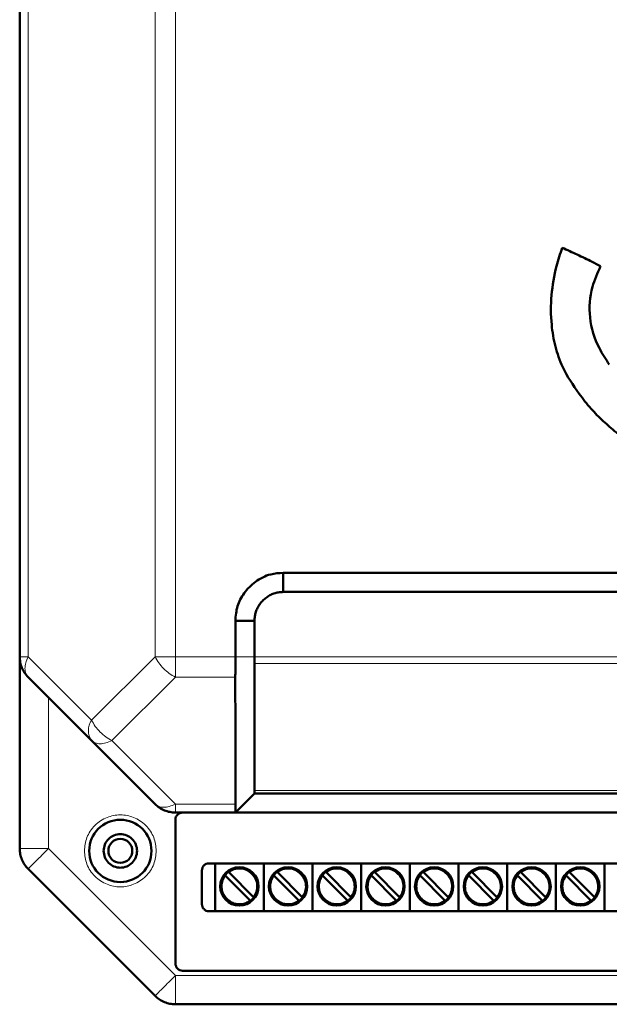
# Model space of a CAD drawing. Header units: millimetres. Extents: x 0 to 594, y 0 to 420.
# Tile 3 of 11: x 102 to 127, y 187 to 229. Entities that reach past the tile are written whole.
import ezdxf

# ---------------------------------------------------------------- set-up
doc = ezdxf.new("R2010")
doc.units = ezdxf.units.MM

msp = doc.modelspace()

# ---------------------------------------------------------------- linework, layer by layer
at = {"color": 7, "linetype": 'Continuous', "lineweight": 50}
for p, q in [((102.026, 283.932), (102.026, 201.926)), ((113.026, 205.429), (153.026, 205.429)), ((113.026, 205.429), (113.026, 204.629)), ((113.026, 204.629), (153.026, 204.629)), ((111.026, 201.926), (111.026, 203.429)), ((111.826, 203.429), (111.026, 203.429)), ((111.826, 201.926), (111.826, 203.429)), ((102.026, 193.926), (102.026, 201.926)), ((111.826, 196.346), (111.826, 201.643)), ((102.378, 201.077), (105.026, 198.429)), ((105.026, 198.429), (107.675, 195.78)), ((111.026, 195.429), (111.686, 196.088)), ((154.226, 196.229), (111.826, 196.229)), ((111.026, 195.429), (108.523, 195.429)), ((108.526, 189.129), (108.526, 195.129)), ((111.026, 195.429), (155.027, 195.429)), ((102.378, 193.077), (107.675, 187.78)), ((109.926, 193.309), (156.126, 193.309)), ((110.178, 193.309), (110.178, 191.309)), ((112.21, 193.309), (112.21, 191.309)), ((114.242, 193.309), (114.242, 191.309)), ((116.274, 193.309), (116.274, 191.309)), ((118.306, 193.309), (118.306, 191.309)), ((120.338, 193.309), (120.338, 191.309)), ((122.37, 193.309), (122.37, 191.309)), ((124.402, 193.309), (124.402, 191.309)), ((126.434, 193.309), (126.434, 191.309)), ((109.626, 191.609), (109.626, 193.009)), ((111.628, 191.774), (110.619, 192.782)), ((110.761, 192.924), (111.769, 191.915)), ((113.66, 191.774), (112.651, 192.782)), ((112.793, 192.924), (113.801, 191.915)), ((115.692, 191.774), (114.683, 192.782)), ((114.825, 192.924), (115.833, 191.915)), ((117.724, 191.774), (116.715, 192.782)), ((116.857, 192.924), (117.865, 191.915)), ((119.756, 191.774), (118.747, 192.782)), ((118.889, 192.924), (119.897, 191.915)), ((121.788, 191.774), (120.779, 192.782)), ((120.921, 192.924), (121.929, 191.915)), ((123.82, 191.774), (122.811, 192.782)), ((122.953, 192.924), (123.961, 191.915)), ((125.852, 191.774), (124.843, 192.782)), ((124.985, 192.924), (125.993, 191.915)), ((156.126, 191.309), (109.926, 191.309)), ((157.226, 188.829), (108.826, 188.829)), ((108.523, 187.429), (157.529, 187.429))]:
    msp.add_line(p, q, dxfattribs=at)
at = {"color": 9, "linetype": 'Continuous', "lineweight": 18}
for p, q in [((102.378, 283.932), (102.378, 201.926)), ((107.675, 283.932), (107.675, 201.926)), ((108.523, 283.932), (108.523, 201.926)), ((102.026, 201.926), (102.378, 201.926)), ((102.378, 201.926), (105.026, 199.277)), ((105.026, 199.277), (107.675, 201.926)), ((108.523, 201.926), (108.523, 201.077)), ((108.523, 201.926), (111.026, 201.926)), ((111.026, 201.926), (111.826, 201.926)), ((111.826, 201.926), (154.226, 201.926)), ((111.826, 201.643), (154.226, 201.643)), ((108.523, 201.077), (105.875, 198.429)), ((108.523, 201.077), (111.024, 201.077)), ((103.226, 200.229), (103.226, 193.926)), ((105.875, 198.429), (108.523, 195.78)), ((111.826, 196.346), (154.226, 196.346)), ((108.523, 195.78), (111.026, 195.78)), ((108.523, 195.78), (108.523, 195.429)), ((102.026, 193.926), (103.226, 193.926)), ((103.226, 193.926), (108.523, 188.629)), ((108.523, 188.629), (157.529, 188.629)), ((108.523, 188.629), (108.523, 187.429))]:
    msp.add_line(p, q, dxfattribs=at)
at = {"color": 7, "linetype": 'Continuous', "lineweight": 50}
for centre, radius in [((106.226, 193.829), 1.3), ((106.226, 193.829), 0.5), ((111.194, 192.349), 0.8), ((113.226, 192.349), 0.8), ((115.258, 192.349), 0.8), ((117.29, 192.349), 0.8), ((119.322, 192.349), 0.8), ((121.354, 192.349), 0.8), ((123.386, 192.349), 0.8), ((125.418, 192.349), 0.8)]:
    msp.add_circle(centre, radius, dxfattribs=at)
at = {"color": 9, "linetype": 'Continuous', "lineweight": 18}
msp.add_arc((105.635, 198.853), 0.742, 145.1431, 214.8569, dxfattribs=at)
at = {"color": 7, "linetype": 'Continuous', "lineweight": 50}
for centre, start, end in [((111.194, 192.349), 322.5608, 127.4392), ((113.226, 192.349), 322.5608, 127.4392), ((115.258, 192.349), 322.5608, 127.4392), ((117.29, 192.349), 322.5608, 127.4392), ((119.322, 192.349), 322.5608, 127.4392), ((121.354, 192.349), 322.5608, 127.4392), ((123.386, 192.349), 322.5608, 127.4392), ((125.418, 192.349), 322.5608, 127.4392), ((111.194, 192.349), 142.5608, 307.4392), ((111.194, 192.349), 127.4392, 142.5608), ((113.226, 192.349), 142.5608, 307.4392), ((113.226, 192.349), 127.4392, 142.5608), ((115.258, 192.349), 142.5608, 307.4392), ((115.258, 192.349), 127.4392, 142.5608), ((117.29, 192.349), 142.5608, 307.4392), ((117.29, 192.349), 127.4392, 142.5608), ((119.322, 192.349), 142.5608, 307.4392), ((119.322, 192.349), 127.4392, 142.5608), ((121.354, 192.349), 142.5608, 307.4392), ((121.354, 192.349), 127.4392, 142.5608), ((123.386, 192.349), 142.5608, 307.4392), ((123.386, 192.349), 127.4392, 142.5608), ((125.418, 192.349), 142.5608, 307.4392), ((125.418, 192.349), 127.4392, 142.5608), ((111.194, 192.349), 307.4392, 322.5608), ((113.226, 192.349), 307.4392, 322.5608), ((115.258, 192.349), 307.4392, 322.5608), ((117.29, 192.349), 307.4392, 322.5608), ((119.322, 192.349), 307.4392, 322.5608), ((121.354, 192.349), 307.4392, 322.5608), ((123.386, 192.349), 307.4392, 322.5608), ((125.418, 192.349), 307.4392, 322.5608)]:
    msp.add_arc(centre, 0.76, start, end, dxfattribs=at)
for points, knots in [([(124.666, 218.989), (124.582, 218.735), (124.368, 218.09), (124.188, 217.009), (124.185, 215.876), (124.359, 214.868), (124.699, 213.871), (125.122, 213.259), (125.371, 212.899)], [0, 0, 0, 0, 0.125091, 0.317991, 0.510708, 0.653369, 0.795821, 1, 1, 1, 1]), ([(126.267, 218.214), (126.149, 218.277), (125.829, 218.448), (125.294, 218.705), (124.876, 218.894), (124.666, 218.989)], [0, 0, 0, 0, 0.225012, 0.612373, 1, 1, 1, 1]), ([(126.631, 214.114), (126.484, 214.338), (126.091, 214.936), (125.748, 216.051), (125.839, 217.261), (126.14, 217.932), (126.267, 218.214)], [0, 0, 0, 0, 0.184799, 0.4937, 0.786862, 1, 1, 1, 1]), ([(125.371, 212.899), (125.533, 212.686), (125.841, 212.283), (126.37, 211.751), (126.986, 211.221), (127.721, 210.689), (128.297, 210.359), (128.586, 210.193)], [0, 0, 0, 0, 0.189118, 0.359, 0.530151, 0.764154, 1, 1, 1, 1]), ([(111.026, 203.429), (111.042, 203.636), (111.075, 204.046), (111.382, 204.615), (111.851, 205.088), (112.434, 205.39), (112.849, 205.417), (113.026, 205.429)], [0, 0, 0, 0, 0.197417, 0.390669, 0.604477, 0.83082, 1, 1, 1, 1]), ([(111.826, 203.429), (111.828, 203.491), (111.83, 203.584), (111.861, 203.737), (111.899, 203.855), (111.952, 203.967), (112.013, 204.075), (112.105, 204.201), (112.236, 204.334), (112.384, 204.447), (112.521, 204.521), (112.636, 204.567), (112.725, 204.594), (112.854, 204.624), (112.956, 204.627), (113.026, 204.629)], [0, 0, 0, 0, 0.098864, 0.148148, 0.246963, 0.29624, 0.345515, 0.444269, 0.543013, 0.641761, 0.740527, 0.789805, 0.839085, 0.888367, 1, 1, 1, 1]), ([(111.024, 201.077), (111.025, 201.136), (111.025, 201.196), (111.026, 201.28), (111.026, 201.346), (111.026, 201.485), (111.026, 201.615), (111.026, 201.692), (111.026, 201.692), (111.026, 201.692), (111.026, 201.694), (111.026, 201.698), (111.026, 201.717), (111.026, 201.794), (111.026, 201.867), (111.026, 201.926)], [0, 0, 0, 0, 0.25109, 0.258303, 0.320982, 0.500189, 0.750329, 0.750337, 0.750408, 0.750609, 0.751375, 0.754364, 0.766169, 0.813087, 1, 1, 1, 1]), ([(111.826, 201.643), (111.826, 201.65), (111.826, 201.668), (111.827, 201.71), (111.826, 201.794), (111.826, 201.873), (111.826, 201.926)], [0, 0, 0, 0, 0.0894, 0.250326, 0.501093, 1, 1, 1, 1]), ([(111.024, 201.077), (111.025, 200.194), (111.026, 198.651), (111.026, 196.942), (111.026, 196.074), (111.026, 195.855), (111.026, 195.8), (111.026, 195.785), (111.026, 195.781), (111.026, 195.78), (111.026, 195.78)], [0, 0, 0, 0, 0.500004, 0.873972, 0.967979, 0.991738, 0.997806, 0.999387, 0.999938, 1, 1, 1, 1]), ([(111.826, 196.346), (111.826, 196.328), (111.826, 196.3), (111.827, 196.274), (111.827, 196.241), (111.827, 196.234), (111.826, 196.229)], [0, 0, 0, 0, 0.251065, 0.409312, 0.501518, 1, 1, 1, 1]), ([(111.683, 196.085), (111.68, 196.083), (111.675, 196.078), (111.777, 196.18), (111.832, 196.235)], [0, 0, 0, 0, 0.4561413, 1, 1, 1, 1]), ([(111.026, 195.78), (111.026, 195.681), (111.025, 195.55), (111.028, 195.476), (111.027, 195.439), (111.027, 195.433), (111.026, 195.429)], [0, 0, 0, 0, 0.498428, 0.655876, 0.748189, 1, 1, 1, 1]), ([(110.619, 192.782), (110.616, 192.785), (110.61, 192.792), (110.601, 192.8), (110.594, 192.807), (110.591, 192.81), (110.591, 192.811), (110.591, 192.811)], [0, 0, 0, 0, 0.217235, 0.434507, 0.650723, 0.865022, 1, 1, 1, 1]), ([(110.732, 192.952), (110.732, 192.952), (110.733, 192.951), (110.738, 192.946), (110.745, 192.939), (110.753, 192.931), (110.758, 192.926), (110.761, 192.924)], [0, 0, 0, 0, 0.212285, 0.424542, 0.6376, 0.852435, 1, 1, 1, 1]), ([(112.651, 192.782), (112.648, 192.785), (112.642, 192.792), (112.633, 192.8), (112.626, 192.807), (112.623, 192.81), (112.623, 192.811), (112.623, 192.811)], [0, 0, 0, 0, 0.217235, 0.434507, 0.650723, 0.865022, 1, 1, 1, 1]), ([(112.764, 192.952), (112.764, 192.952), (112.765, 192.951), (112.77, 192.946), (112.777, 192.939), (112.785, 192.931), (112.79, 192.926), (112.793, 192.924)], [0, 0, 0, 0, 0.212285, 0.424542, 0.6376, 0.852435, 1, 1, 1, 1]), ([(114.683, 192.782), (114.68, 192.785), (114.674, 192.792), (114.665, 192.8), (114.658, 192.807), (114.655, 192.81), (114.655, 192.811), (114.655, 192.811)], [0, 0, 0, 0, 0.217235, 0.434507, 0.650723, 0.865022, 1, 1, 1, 1]), ([(114.796, 192.952), (114.796, 192.952), (114.797, 192.951), (114.802, 192.946), (114.809, 192.939), (114.817, 192.931), (114.822, 192.926), (114.825, 192.924)], [0, 0, 0, 0, 0.212285, 0.424542, 0.6376, 0.852435, 1, 1, 1, 1]), ([(116.715, 192.782), (116.712, 192.785), (116.706, 192.792), (116.697, 192.8), (116.69, 192.807), (116.687, 192.81), (116.687, 192.811), (116.687, 192.811)], [0, 0, 0, 0, 0.217235, 0.434507, 0.650723, 0.865022, 1, 1, 1, 1]), ([(116.828, 192.952), (116.828, 192.952), (116.829, 192.951), (116.834, 192.946), (116.841, 192.939), (116.849, 192.931), (116.854, 192.926), (116.857, 192.924)], [0, 0, 0, 0, 0.212285, 0.424542, 0.6376, 0.852435, 1, 1, 1, 1]), ([(118.747, 192.782), (118.744, 192.785), (118.738, 192.792), (118.729, 192.8), (118.722, 192.807), (118.719, 192.81), (118.719, 192.811), (118.719, 192.811)], [0, 0, 0, 0, 0.217235, 0.434507, 0.650723, 0.865022, 1, 1, 1, 1]), ([(118.86, 192.952), (118.86, 192.952), (118.861, 192.951), (118.866, 192.946), (118.873, 192.939), (118.881, 192.931), (118.886, 192.926), (118.889, 192.924)], [0, 0, 0, 0, 0.212285, 0.424542, 0.6376, 0.852435, 1, 1, 1, 1]), ([(120.779, 192.782), (120.776, 192.785), (120.77, 192.792), (120.761, 192.8), (120.754, 192.807), (120.751, 192.81), (120.751, 192.811), (120.751, 192.811)], [0, 0, 0, 0, 0.217235, 0.434507, 0.650723, 0.865022, 1, 1, 1, 1]), ([(120.892, 192.952), (120.892, 192.952), (120.893, 192.951), (120.898, 192.946), (120.905, 192.939), (120.913, 192.931), (120.918, 192.926), (120.921, 192.924)], [0, 0, 0, 0, 0.212285, 0.424542, 0.6376, 0.852435, 1, 1, 1, 1]), ([(122.811, 192.782), (122.808, 192.785), (122.802, 192.792), (122.793, 192.8), (122.786, 192.807), (122.783, 192.81), (122.783, 192.811), (122.783, 192.811)], [0, 0, 0, 0, 0.217235, 0.434507, 0.650723, 0.865022, 1, 1, 1, 1]), ([(122.924, 192.952), (122.924, 192.952), (122.925, 192.951), (122.93, 192.946), (122.937, 192.939), (122.945, 192.931), (122.95, 192.926), (122.953, 192.924)], [0, 0, 0, 0, 0.212285, 0.424542, 0.6376, 0.852435, 1, 1, 1, 1]), ([(124.843, 192.782), (124.84, 192.785), (124.834, 192.792), (124.825, 192.8), (124.818, 192.807), (124.815, 192.81), (124.815, 192.811), (124.815, 192.811)], [0, 0, 0, 0, 0.217235, 0.434507, 0.650723, 0.865022, 1, 1, 1, 1]), ([(124.956, 192.952), (124.956, 192.952), (124.957, 192.951), (124.962, 192.946), (124.969, 192.939), (124.977, 192.931), (124.982, 192.926), (124.985, 192.924)], [0, 0, 0, 0, 0.212285, 0.424542, 0.6376, 0.852435, 1, 1, 1, 1]), ([(111.769, 191.915), (111.772, 191.912), (111.779, 191.906), (111.787, 191.897), (111.794, 191.89), (111.797, 191.887), (111.797, 191.887), (111.798, 191.887)], [0, 0, 0, 0, 0.217235, 0.434507, 0.650723, 0.865022, 1, 1, 1, 1]), ([(113.801, 191.915), (113.804, 191.912), (113.811, 191.906), (113.819, 191.897), (113.826, 191.89), (113.829, 191.887), (113.829, 191.887), (113.83, 191.887)], [0, 0, 0, 0, 0.217235, 0.434507, 0.650723, 0.865022, 1, 1, 1, 1]), ([(115.833, 191.915), (115.836, 191.912), (115.843, 191.906), (115.851, 191.897), (115.858, 191.89), (115.861, 191.887), (115.861, 191.887), (115.862, 191.887)], [0, 0, 0, 0, 0.217235, 0.434507, 0.650723, 0.865022, 1, 1, 1, 1]), ([(117.865, 191.915), (117.868, 191.912), (117.875, 191.906), (117.883, 191.897), (117.89, 191.89), (117.893, 191.887), (117.893, 191.887), (117.894, 191.887)], [0, 0, 0, 0, 0.217235, 0.434507, 0.650723, 0.865022, 1, 1, 1, 1]), ([(119.897, 191.915), (119.9, 191.912), (119.907, 191.906), (119.915, 191.897), (119.922, 191.89), (119.925, 191.887), (119.925, 191.887), (119.926, 191.887)], [0, 0, 0, 0, 0.217235, 0.434507, 0.650723, 0.865022, 1, 1, 1, 1]), ([(121.929, 191.915), (121.932, 191.912), (121.939, 191.906), (121.947, 191.897), (121.954, 191.89), (121.957, 191.887), (121.957, 191.887), (121.958, 191.887)], [0, 0, 0, 0, 0.217235, 0.434507, 0.650723, 0.865022, 1, 1, 1, 1]), ([(123.961, 191.915), (123.964, 191.912), (123.971, 191.906), (123.979, 191.897), (123.986, 191.89), (123.989, 191.887), (123.989, 191.887), (123.99, 191.887)], [0, 0, 0, 0, 0.217235, 0.434507, 0.650723, 0.865022, 1, 1, 1, 1]), ([(125.993, 191.915), (125.996, 191.912), (126.003, 191.906), (126.011, 191.897), (126.018, 191.89), (126.021, 191.887), (126.021, 191.887), (126.022, 191.887)], [0, 0, 0, 0, 0.217235, 0.434507, 0.650723, 0.865022, 1, 1, 1, 1]), ([(111.656, 191.745), (111.656, 191.746), (111.655, 191.746), (111.65, 191.751), (111.643, 191.758), (111.635, 191.766), (111.63, 191.772), (111.628, 191.774)], [0, 0, 0, 0, 0.212285, 0.424542, 0.6376, 0.852435, 1, 1, 1, 1]), ([(113.688, 191.745), (113.688, 191.746), (113.687, 191.746), (113.682, 191.751), (113.675, 191.758), (113.667, 191.766), (113.662, 191.772), (113.66, 191.774)], [0, 0, 0, 0, 0.212285, 0.424542, 0.6376, 0.852435, 1, 1, 1, 1]), ([(115.72, 191.745), (115.72, 191.746), (115.719, 191.746), (115.714, 191.751), (115.707, 191.758), (115.699, 191.766), (115.694, 191.772), (115.692, 191.774)], [0, 0, 0, 0, 0.212285, 0.424542, 0.6376, 0.852435, 1, 1, 1, 1]), ([(117.752, 191.745), (117.752, 191.746), (117.751, 191.746), (117.746, 191.751), (117.739, 191.758), (117.731, 191.766), (117.726, 191.772), (117.724, 191.774)], [0, 0, 0, 0, 0.212285, 0.424542, 0.6376, 0.852435, 1, 1, 1, 1]), ([(119.784, 191.745), (119.784, 191.746), (119.783, 191.746), (119.778, 191.751), (119.771, 191.758), (119.763, 191.766), (119.758, 191.772), (119.756, 191.774)], [0, 0, 0, 0, 0.212285, 0.424542, 0.6376, 0.852435, 1, 1, 1, 1]), ([(121.816, 191.745), (121.816, 191.746), (121.815, 191.746), (121.81, 191.751), (121.803, 191.758), (121.795, 191.766), (121.79, 191.772), (121.788, 191.774)], [0, 0, 0, 0, 0.212285, 0.424542, 0.6376, 0.852435, 1, 1, 1, 1]), ([(123.848, 191.745), (123.848, 191.746), (123.847, 191.746), (123.842, 191.751), (123.835, 191.758), (123.827, 191.766), (123.822, 191.772), (123.82, 191.774)], [0, 0, 0, 0, 0.212285, 0.424542, 0.6376, 0.852435, 1, 1, 1, 1]), ([(125.88, 191.745), (125.88, 191.746), (125.879, 191.746), (125.874, 191.751), (125.867, 191.758), (125.859, 191.766), (125.854, 191.772), (125.852, 191.774)], [0, 0, 0, 0, 0.212285, 0.424542, 0.6376, 0.852435, 1, 1, 1, 1])]:
    msp.add_open_spline(points, degree=3, knots=knots, dxfattribs=at)
for points in [[(102.378, 201.077), (102.325, 201.136), (102.22, 201.253), (102.111, 201.464), (102.039, 201.69), (102.031, 201.847), (102.026, 201.926)], [(108.523, 195.429), (108.445, 195.433), (108.287, 195.442), (108.061, 195.514), (107.851, 195.623), (107.733, 195.728), (107.675, 195.78)], [(108.526, 195.129), (108.531, 195.168), (108.539, 195.246), (108.608, 195.344), (108.705, 195.414), (108.783, 195.424), (108.822, 195.429)], [(106.926, 193.829), (106.916, 193.92), (106.895, 194.104), (106.733, 194.337), (106.501, 194.492), (106.226, 194.547), (105.951, 194.492), (105.72, 194.337), (105.558, 194.104), (105.537, 193.92), (105.526, 193.829)], [(102.378, 193.077), (102.325, 193.136), (102.22, 193.253), (102.111, 193.464), (102.039, 193.69), (102.031, 193.847), (102.026, 193.926)], [(105.526, 193.829), (105.537, 193.737), (105.558, 193.554), (105.72, 193.321), (105.951, 193.165), (106.226, 193.11), (106.501, 193.165), (106.733, 193.321), (106.895, 193.554), (106.916, 193.737), (106.926, 193.829)], [(109.626, 193.009), (109.631, 193.048), (109.64, 193.127), (109.709, 193.226), (109.808, 193.295), (109.887, 193.304), (109.926, 193.309)], [(109.926, 191.309), (109.887, 191.313), (109.808, 191.322), (109.709, 191.392), (109.64, 191.491), (109.631, 191.569), (109.626, 191.609)], [(108.826, 188.829), (108.787, 188.833), (108.708, 188.842), (108.609, 188.912), (108.54, 189.011), (108.531, 189.089), (108.526, 189.129)], [(108.523, 187.429), (108.445, 187.433), (108.287, 187.442), (108.061, 187.514), (107.851, 187.623), (107.733, 187.728), (107.675, 187.78)]]:
    msp.add_open_spline(points, degree=3, dxfattribs=at)
at = {"color": 9, "linetype": 'Continuous', "lineweight": 18}
for points in [[(102.378, 201.926), (102.34, 201.84), (102.266, 201.669), (102.236, 201.431), (102.266, 201.222), (102.34, 201.126), (102.378, 201.077)], [(108.523, 201.077), (108.438, 201.126), (108.266, 201.222), (108.028, 201.431), (107.82, 201.669), (107.723, 201.84), (107.675, 201.926)], [(107.675, 201.926), (107.733, 201.926), (107.851, 201.926), (108.061, 201.926), (108.287, 201.926), (108.445, 201.926), (108.523, 201.926)], [(105.026, 199.277), (105.074, 199.192), (105.171, 199.021), (105.38, 198.782), (105.618, 198.574), (105.789, 198.477), (105.875, 198.429)], [(105.875, 198.429), (105.789, 198.391), (105.618, 198.317), (105.38, 198.288), (105.171, 198.317), (105.074, 198.391), (105.026, 198.429)], [(107.675, 195.78), (107.723, 195.743), (107.82, 195.669), (108.028, 195.639), (108.266, 195.669), (108.438, 195.743), (108.523, 195.78)], [(103.226, 193.926), (103.115, 193.815), (102.893, 193.592), (102.612, 193.312), (102.416, 193.115), (102.39, 193.09), (102.378, 193.077)], [(110.474, 192.349), (110.481, 192.427), (110.494, 192.583), (110.577, 192.716), (110.619, 192.782)], [(112.506, 192.349), (112.513, 192.427), (112.526, 192.583), (112.609, 192.716), (112.651, 192.782)], [(114.538, 192.349), (114.545, 192.427), (114.558, 192.583), (114.641, 192.716), (114.683, 192.782)], [(116.57, 192.349), (116.577, 192.427), (116.59, 192.583), (116.673, 192.716), (116.715, 192.782)], [(118.602, 192.349), (118.609, 192.427), (118.622, 192.583), (118.705, 192.716), (118.747, 192.782)], [(120.634, 192.349), (120.641, 192.427), (120.654, 192.583), (120.737, 192.716), (120.779, 192.782)], [(122.666, 192.349), (122.673, 192.427), (122.686, 192.583), (122.769, 192.716), (122.811, 192.782)], [(124.698, 192.349), (124.705, 192.427), (124.718, 192.583), (124.801, 192.716), (124.843, 192.782)], [(107.675, 187.78), (107.687, 187.793), (107.713, 187.818), (107.909, 188.015), (108.19, 188.295), (108.412, 188.518), (108.523, 188.629)]]:
    msp.add_open_spline(points, degree=3, dxfattribs=at)
for points, knots in [([(104.726, 193.829), (104.746, 194.017), (104.777, 194.308), (104.964, 194.657), (105.158, 194.897), (105.398, 195.092), (105.747, 195.273), (106.226, 195.365), (106.705, 195.273), (107.054, 195.092), (107.295, 194.897), (107.488, 194.657), (107.675, 194.308), (107.706, 194.017), (107.726, 193.829)], [0, 0, 0, 0, 0.119728, 0.18418, 0.25, 0.31582, 0.380272, 0.5, 0.619728, 0.68418, 0.75, 0.81582, 0.880272, 1, 1, 1, 1]), ([(107.726, 193.829), (107.706, 193.64), (107.675, 193.35), (107.488, 193), (107.295, 192.76), (107.054, 192.566), (106.705, 192.384), (106.226, 192.292), (105.747, 192.384), (105.398, 192.566), (105.158, 192.76), (104.964, 193), (104.777, 193.35), (104.746, 193.64), (104.726, 193.829)], [0, 0, 0, 0, 0.119728, 0.18418, 0.25, 0.31582, 0.380272, 0.5, 0.619728, 0.68418, 0.75, 0.81582, 0.880272, 1, 1, 1, 1]), ([(110.761, 192.924), (110.832, 192.967), (110.98, 193.056), (111.246, 193.083), (111.502, 193.017), (111.713, 192.868), (111.862, 192.656), (111.928, 192.401), (111.902, 192.134), (111.812, 191.987), (111.769, 191.915)], [0, 0, 0, 0, 0.120911, 0.25, 0.379089, 0.5, 0.620911, 0.75, 0.879089, 1, 1, 1, 1]), ([(112.793, 192.924), (112.864, 192.967), (113.012, 193.056), (113.278, 193.083), (113.534, 193.017), (113.745, 192.868), (113.894, 192.656), (113.96, 192.401), (113.934, 192.134), (113.844, 191.987), (113.801, 191.915)], [0, 0, 0, 0, 0.120911, 0.25, 0.379089, 0.5, 0.620911, 0.75, 0.879089, 1, 1, 1, 1]), ([(114.825, 192.924), (114.896, 192.967), (115.044, 193.056), (115.31, 193.083), (115.566, 193.017), (115.777, 192.868), (115.926, 192.656), (115.992, 192.401), (115.966, 192.134), (115.876, 191.987), (115.833, 191.915)], [0, 0, 0, 0, 0.120911, 0.25, 0.379089, 0.5, 0.620911, 0.75, 0.879089, 1, 1, 1, 1]), ([(116.857, 192.924), (116.928, 192.967), (117.076, 193.056), (117.342, 193.083), (117.598, 193.017), (117.809, 192.868), (117.958, 192.656), (118.024, 192.401), (117.998, 192.134), (117.908, 191.987), (117.865, 191.915)], [0, 0, 0, 0, 0.120911, 0.25, 0.379089, 0.5, 0.620911, 0.75, 0.879089, 1, 1, 1, 1]), ([(118.889, 192.924), (118.96, 192.967), (119.108, 193.056), (119.374, 193.083), (119.63, 193.017), (119.841, 192.868), (119.99, 192.656), (120.056, 192.401), (120.03, 192.134), (119.94, 191.987), (119.897, 191.915)], [0, 0, 0, 0, 0.120911, 0.25, 0.379089, 0.5, 0.620911, 0.75, 0.879089, 1, 1, 1, 1]), ([(120.921, 192.924), (120.992, 192.967), (121.14, 193.056), (121.406, 193.083), (121.662, 193.017), (121.873, 192.868), (122.022, 192.656), (122.088, 192.401), (122.062, 192.134), (121.972, 191.987), (121.929, 191.915)], [0, 0, 0, 0, 0.120911, 0.25, 0.379089, 0.5, 0.620911, 0.75, 0.879089, 1, 1, 1, 1]), ([(122.953, 192.924), (123.024, 192.967), (123.172, 193.056), (123.438, 193.083), (123.694, 193.017), (123.905, 192.868), (124.054, 192.656), (124.12, 192.401), (124.094, 192.134), (124.004, 191.987), (123.961, 191.915)], [0, 0, 0, 0, 0.120911, 0.25, 0.379089, 0.5, 0.620911, 0.75, 0.879089, 1, 1, 1, 1]), ([(124.985, 192.924), (125.056, 192.967), (125.204, 193.056), (125.47, 193.083), (125.726, 193.017), (125.937, 192.868), (126.086, 192.656), (126.152, 192.401), (126.126, 192.134), (126.036, 191.987), (125.993, 191.915)], [0, 0, 0, 0, 0.120911, 0.25, 0.379089, 0.5, 0.620911, 0.75, 0.879089, 1, 1, 1, 1]), ([(111.628, 191.774), (111.572, 191.739), (111.46, 191.667), (111.261, 191.623), (111.059, 191.632), (110.869, 191.696), (110.704, 191.809), (110.574, 191.965), (110.49, 192.15), (110.479, 192.283), (110.474, 192.349)], [0, 0, 0, 0, 0.122569, 0.25, 0.377431, 0.5, 0.622569, 0.75, 0.877431, 1, 1, 1, 1]), ([(113.66, 191.774), (113.604, 191.739), (113.492, 191.667), (113.293, 191.623), (113.091, 191.632), (112.901, 191.696), (112.736, 191.809), (112.606, 191.965), (112.522, 192.15), (112.511, 192.283), (112.506, 192.349)], [0, 0, 0, 0, 0.122569, 0.25, 0.377431, 0.5, 0.622569, 0.75, 0.877431, 1, 1, 1, 1]), ([(115.692, 191.774), (115.636, 191.739), (115.524, 191.667), (115.325, 191.623), (115.123, 191.632), (114.933, 191.696), (114.768, 191.809), (114.638, 191.965), (114.554, 192.15), (114.543, 192.283), (114.538, 192.349)], [0, 0, 0, 0, 0.122569, 0.25, 0.377431, 0.5, 0.622569, 0.75, 0.877431, 1, 1, 1, 1]), ([(117.724, 191.774), (117.668, 191.739), (117.556, 191.667), (117.357, 191.623), (117.155, 191.632), (116.965, 191.696), (116.8, 191.809), (116.67, 191.965), (116.586, 192.15), (116.575, 192.283), (116.57, 192.349)], [0, 0, 0, 0, 0.122569, 0.25, 0.377431, 0.5, 0.622569, 0.75, 0.877431, 1, 1, 1, 1]), ([(119.756, 191.774), (119.7, 191.739), (119.588, 191.667), (119.389, 191.623), (119.187, 191.632), (118.997, 191.696), (118.832, 191.809), (118.702, 191.965), (118.618, 192.15), (118.607, 192.283), (118.602, 192.349)], [0, 0, 0, 0, 0.122569, 0.25, 0.377431, 0.5, 0.622569, 0.75, 0.877431, 1, 1, 1, 1]), ([(121.788, 191.774), (121.732, 191.739), (121.62, 191.667), (121.421, 191.623), (121.219, 191.632), (121.029, 191.696), (120.864, 191.809), (120.734, 191.965), (120.65, 192.15), (120.639, 192.283), (120.634, 192.349)], [0, 0, 0, 0, 0.122569, 0.25, 0.377431, 0.5, 0.622569, 0.75, 0.877431, 1, 1, 1, 1]), ([(123.82, 191.774), (123.764, 191.739), (123.652, 191.667), (123.453, 191.623), (123.251, 191.632), (123.061, 191.696), (122.896, 191.809), (122.766, 191.965), (122.682, 192.15), (122.671, 192.283), (122.666, 192.349)], [0, 0, 0, 0, 0.122569, 0.25, 0.377431, 0.5, 0.622569, 0.75, 0.877431, 1, 1, 1, 1]), ([(125.852, 191.774), (125.796, 191.739), (125.684, 191.667), (125.485, 191.623), (125.283, 191.632), (125.093, 191.696), (124.928, 191.809), (124.798, 191.965), (124.714, 192.15), (124.703, 192.283), (124.698, 192.349)], [0, 0, 0, 0, 0.122569, 0.25, 0.377431, 0.5, 0.622569, 0.75, 0.877431, 1, 1, 1, 1])]:
    msp.add_open_spline(points, degree=3, knots=knots, dxfattribs=at)

doc.saveas('drawing.dxf')
